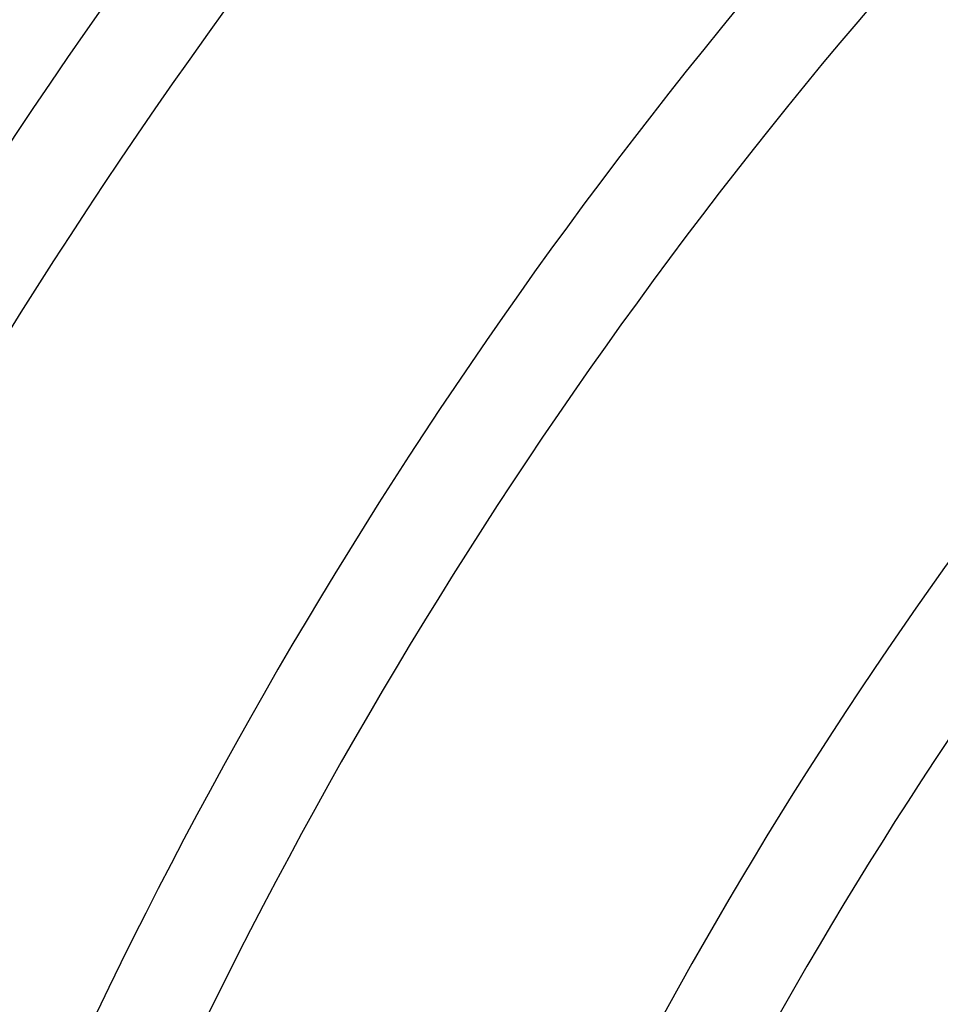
# Model space of a CAD drawing. Header units: millimetres. Extents: x -215 to 215, y -215 to 215.
# Tile 36 of 62: x -68 to -54, y 32 to 47. Entities that reach past the tile are written whole.
import ezdxf

# ---------------------------------------------------------------- set-up
doc = ezdxf.new("R2010")
doc.units = ezdxf.units.MM
doc.layers.add('MAIN-1', color=7, linetype='Continuous')
doc.layers.add('MAIN-2', color=7, linetype='Continuous')

msp = doc.modelspace()

# ---------------------------------------------------------------- linework, layer by layer
at = {"layer": 'MAIN-1'}
for radius, start in [(81.892, 138.20258), (80.368, 138.11079), (74.267, 138.53174), (72.743, 138.43205), (66.642, 138.93642), (65.118, 138.82722), (59.017, 140.77911), (57.492, 142.72671)]:
    msp.add_arc((0, 0), radius, start, 180.00002, dxfattribs=at)
at = {"layer": 'MAIN-2'}
for radius, start, end in [(162, 0, 180.00002), (153.5, 89.99998, 179.99998), (152.5, 89.99998, 179.99998)]:
    msp.add_arc((0, 0), radius, start, end, dxfattribs=at)

doc.saveas('drawing.dxf')
